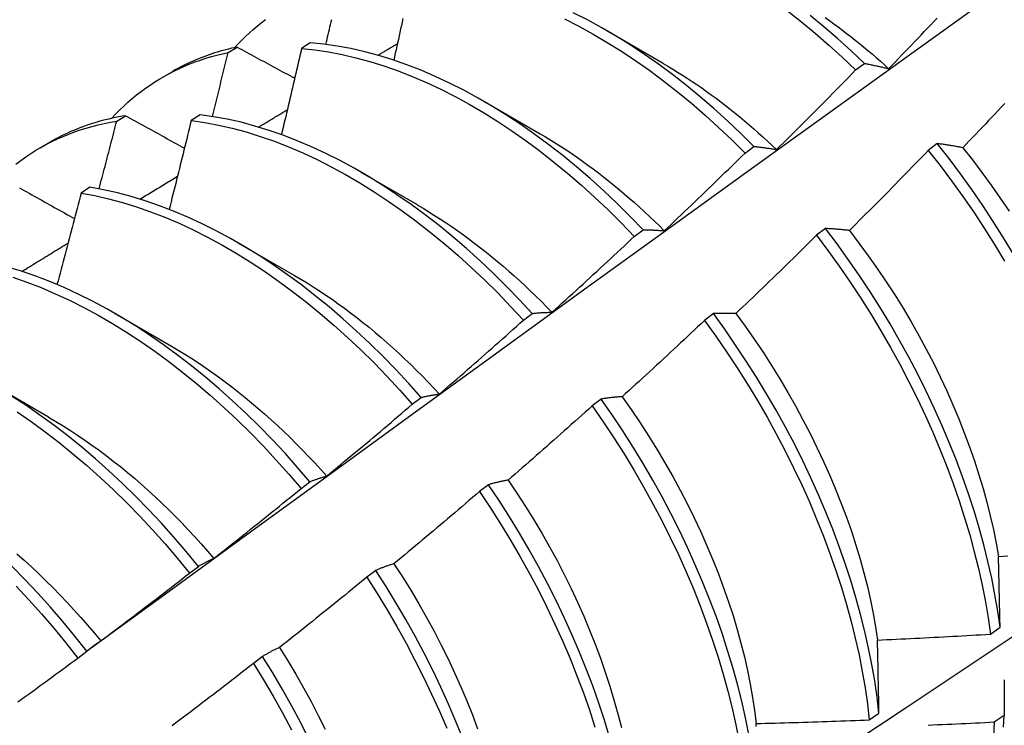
# Model space of a CAD drawing. Header units: inches. Extents: x 15 to 368, y 32 to 178.
# Tile 58 of 84: x 331.416 to 331.695, y 146.618 to 146.818. Entities that reach past the tile are written whole.
import ezdxf

# ---------------------------------------------------------------- set-up
doc = ezdxf.new("R2010")
doc.units = ezdxf.units.IN
doc.header["$MEASUREMENT"] = 0
doc.layers.add('Visible Edges(ANSI)', color=7, linetype='Continuous', lineweight=25)

msp = doc.modelspace()

# ---------------------------------------------------------------- linework, layer by layer
at = {"layer": 'Visible Edges(ANSI)'}
for p, q in [((331.58203, 146.81445), (331.59799, 146.80521)), ((331.49811, 146.81099), (331.49561, 146.80936)), ((331.47484, 146.80822), (331.47736, 146.80977)), ((331.6525, 146.80328), (331.65501, 146.80516)), ((331.45639, 146.80129), (331.45917, 146.8029)), ((331.54723, 146.79441), (331.56319, 146.78518)), ((331.46688, 146.7906), (331.46438, 146.78896)), ((331.44328, 146.78877), (331.4458, 146.79033)), ((331.42159, 146.78126), (331.42438, 146.78286)), ((331.67563, 146.78243), (331.6731, 146.7805)), ((331.6212, 146.77976), (331.62371, 146.78165)), ((331.51243, 146.77437), (331.52839, 146.76514)), ((331.43569, 146.77005), (331.43319, 146.7684)), ((331.58985, 146.75614), (331.59236, 146.75804)), ((331.64398, 146.75838), (331.64144, 146.75646)), ((331.47763, 146.75433), (331.49359, 146.7451)), ((331.44283, 146.73429), (331.4588, 146.72506)), ((331.55845, 146.73243), (331.56097, 146.73433)), ((331.61226, 146.73427), (331.60971, 146.73234)), ((331.40803, 146.71426), (331.424, 146.70502)), ((331.52699, 146.70863), (331.52951, 146.71054)), ((331.58046, 146.71009), (331.57791, 146.70815)), ((331.49548, 146.68475), (331.498, 146.68667)), ((331.54859, 146.68584), (331.54604, 146.6839)), ((331.46389, 146.66079), (331.46642, 146.66271)), ((331.51664, 146.66154), (331.51408, 146.6596)), ((331.69068, 146.64351), (331.69342, 146.64546)), ((331.43224, 146.63675), (331.43478, 146.63867)), ((331.48461, 146.63719), (331.48204, 146.63524)), ((331.65637, 146.61923), (331.65912, 146.62117)), ((331.69459, 146.62046), (331.69179, 146.61855))]:
    msp.add_line(p, q, dxfattribs=at)
at = {"layer": 'Visible Edges(ANSI)', "flags": 128}
for points in [[(331.43474, 146.63865), (331.45816, 146.65572), (331.48155, 146.67275), (331.50491, 146.68975), (331.52825, 146.70671), (331.55156, 146.72363), (331.57484, 146.74051), (331.59811, 146.75735), (331.62134, 146.77414), (331.64456, 146.79089), (331.66776, 146.80759), (331.69094, 146.82424), (331.7141, 146.84084), (331.73725, 146.85739), (331.76038, 146.8739), (331.7835, 146.89035), (331.8066, 146.90674), (331.82969, 146.92308), (331.85278, 146.93937), (331.87585, 146.9556)], [(331.62371, 146.78165), (331.61998, 146.78534), (331.61621, 146.78891), (331.61238, 146.79237), (331.60852, 146.7957), (331.60461, 146.7989), (331.60068, 146.80198), (331.59671, 146.80491), (331.59272, 146.80771), (331.58871, 146.81037), (331.58468, 146.81288), (331.58065, 146.81524), (331.57661, 146.81745), (331.57257, 146.8195)], [(331.63322, 146.82001), (331.63716, 146.81692), (331.64105, 146.81369), (331.64492, 146.81034), (331.64873, 146.80687), (331.6525, 146.80328)], [(331.65501, 146.80516), (331.65123, 146.80874), (331.64741, 146.8122), (331.64355, 146.81554), (331.63964, 146.81876)], [(331.47662, 146.80962), (331.47765, 146.81071), (331.47869, 146.81177), (331.47976, 146.8128), (331.48085, 146.81381), (331.48196, 146.81479), (331.48308, 146.81573), (331.48423, 146.81665), (331.4854, 146.81754)], [(331.50252, 146.81053), (331.50269, 146.81124), (331.50285, 146.81195), (331.50302, 146.81266), (331.50319, 146.81337), (331.50335, 146.81408), (331.50352, 146.81478), (331.50368, 146.81549), (331.50385, 146.8162), (331.50401, 146.81691), (331.50418, 146.81762)], [(331.52434, 146.81784), (331.52412, 146.81686), (331.52391, 146.81588), (331.52369, 146.8149), (331.52347, 146.81392), (331.52326, 146.81293), (331.52304, 146.81195), (331.52282, 146.81097), (331.5226, 146.80999), (331.52239, 146.80901), (331.52217, 146.80802), (331.52195, 146.80704), (331.52173, 146.80606)], [(331.57009, 146.81775), (331.57413, 146.81568), (331.57817, 146.81346), (331.5822, 146.81109), (331.58623, 146.80857), (331.59024, 146.8059), (331.59423, 146.8031), (331.59819, 146.80015), (331.60212, 146.79706), (331.60603, 146.79385), (331.60989, 146.79051), (331.61371, 146.78704), (331.61748, 146.78346), (331.6212, 146.77976)], [(331.64389, 146.81814), (331.64511, 146.81728), (331.64633, 146.81639), (331.64755, 146.8155), (331.64876, 146.81459), (331.64998, 146.81366), (331.65118, 146.81272), (331.65239, 146.81177), (331.65359, 146.8108), (331.65479, 146.80981), (331.65598, 146.80882), (331.65717, 146.80781), (331.65835, 146.80678), (331.65953, 146.80575), (331.6607, 146.8047), (331.66187, 146.80363)], [(331.66187, 146.80363), (331.66279, 146.80458), (331.66371, 146.80554), (331.66463, 146.80649), (331.66555, 146.80744), (331.66647, 146.8084), (331.66739, 146.80936), (331.6683, 146.81031), (331.66922, 146.81127), (331.67013, 146.81223), (331.67105, 146.81319), (331.67196, 146.81415), (331.67287, 146.81511), (331.67378, 146.81607), (331.67469, 146.81703), (331.6756, 146.818)], [(331.59236, 146.75804), (331.58869, 146.76183), (331.58496, 146.76551), (331.58118, 146.76908), (331.57736, 146.77253), (331.57349, 146.77585), (331.56958, 146.77905), (331.56564, 146.78212), (331.56168, 146.78505), (331.55768, 146.78784), (331.55367, 146.79048), (331.54965, 146.79298), (331.54561, 146.79534), (331.54157, 146.79754), (331.53753, 146.79958), (331.53349, 146.80146), (331.52946, 146.80319), (331.52545, 146.80475), (331.52145, 146.80615), (331.51748, 146.80738), (331.51353, 146.80844), (331.50962, 146.80934), (331.50574, 146.81006), (331.5019, 146.81061), (331.49811, 146.81099)], [(331.51725, 146.80745), (331.51748, 146.80758), (331.51771, 146.80772), (331.51794, 146.80786), (331.51817, 146.808), (331.5184, 146.80814), (331.51863, 146.80827), (331.51886, 146.80841), (331.51909, 146.80855), (331.51932, 146.80869), (331.51955, 146.80883), (331.51978, 146.80896), (331.52001, 146.8091), (331.52024, 146.80924), (331.52047, 146.80938), (331.5207, 146.80951), (331.52093, 146.80965), (331.52116, 146.80979), (331.52139, 146.80993), (331.52162, 146.81007), (331.52185, 146.8102), (331.52208, 146.81034), (331.52231, 146.81048), (331.52254, 146.81062), (331.52277, 146.81075)], [(331.44182, 146.78958), (331.44294, 146.79077), (331.44409, 146.79192), (331.44526, 146.79304), (331.44645, 146.79413), (331.44767, 146.79518), (331.44891, 146.7962), (331.45017, 146.79718), (331.45146, 146.79812), (331.45276, 146.79903), (331.45409, 146.7999), (331.45545, 146.80074), (331.45682, 146.80154), (331.45821, 146.8023), (331.45963, 146.80303), (331.46107, 146.80372), (331.46252, 146.80437), (331.464, 146.80499), (331.46549, 146.80556), (331.467, 146.8061), (331.46853, 146.8066), (331.47008, 146.80707), (331.47165, 146.80749), (331.47324, 146.80788), (331.47484, 146.80822)], [(331.47736, 146.80977), (331.47655, 146.8096), (331.47575, 146.80942), (331.47494, 146.80922), (331.47414, 146.80902), (331.47335, 146.8088), (331.47256, 146.80858), (331.47178, 146.80835), (331.471, 146.8081), (331.47022, 146.80785), (331.46945, 146.80759), (331.46868, 146.80732), (331.46792, 146.80703), (331.46716, 146.80674), (331.46641, 146.80644), (331.46566, 146.80613), (331.46492, 146.80581), (331.46419, 146.80548), (331.46345, 146.80514), (331.46273, 146.80479), (331.46201, 146.80443), (331.46129, 146.80406), (331.46058, 146.80368), (331.45987, 146.8033), (331.45917, 146.8029)], [(331.47038, 146.79011), (331.47057, 146.79087), (331.47076, 146.79162), (331.47095, 146.79238), (331.47113, 146.79313), (331.47132, 146.79389), (331.47151, 146.79464), (331.4717, 146.7954), (331.47188, 146.79615), (331.47207, 146.79691), (331.47226, 146.79766), (331.47244, 146.79842), (331.47263, 146.79917), (331.47281, 146.79993), (331.473, 146.80068), (331.47318, 146.80143), (331.47337, 146.80219), (331.47355, 146.80294), (331.47374, 146.8037), (331.47392, 146.80445), (331.47411, 146.80521), (331.47429, 146.80596), (331.47447, 146.80672), (331.47465, 146.80747), (331.47484, 146.80822)], [(331.47736, 146.80977), (331.47804, 146.80941), (331.47871, 146.80904), (331.47939, 146.80867), (331.48007, 146.80831), (331.48074, 146.80794), (331.48142, 146.80757), (331.4821, 146.80721), (331.48277, 146.80684), (331.48345, 146.80647), (331.48413, 146.8061), (331.48481, 146.80574), (331.48549, 146.80537), (331.48617, 146.805), (331.48685, 146.80463), (331.48753, 146.80426), (331.48821, 146.8039), (331.48889, 146.80353), (331.48958, 146.80316), (331.49026, 146.80279), (331.49094, 146.80242), (331.49162, 146.80206), (331.49231, 146.80169), (331.49299, 146.80132), (331.49368, 146.80095)], [(331.49561, 146.80936), (331.49538, 146.80835), (331.49515, 146.80733), (331.49492, 146.80632), (331.49468, 146.8053), (331.49445, 146.80429), (331.49421, 146.80327), (331.49398, 146.80226), (331.49374, 146.80124), (331.49351, 146.80022), (331.49327, 146.79921), (331.49304, 146.79819), (331.4928, 146.79718), (331.49256, 146.79616), (331.49232, 146.79514), (331.49208, 146.79413), (331.49185, 146.79311), (331.49161, 146.7921), (331.49137, 146.79108), (331.49113, 146.79006), (331.49089, 146.78905), (331.49065, 146.78803), (331.4904, 146.78701), (331.49016, 146.786), (331.48992, 146.78498)], [(331.49561, 146.80936), (331.49941, 146.80897), (331.50325, 146.80841), (331.50713, 146.80767), (331.51104, 146.80677), (331.51499, 146.80569), (331.51897, 146.80445), (331.52297, 146.80304), (331.52698, 146.80146), (331.53101, 146.79972), (331.53505, 146.79783), (331.53909, 146.79577), (331.54313, 146.79356), (331.54717, 146.7912), (331.55119, 146.78869), (331.5552, 146.78603), (331.55919, 146.78323), (331.56316, 146.78029), (331.56709, 146.77721), (331.571, 146.774), (331.57486, 146.77067), (331.57869, 146.76721), (331.58246, 146.76363), (331.58619, 146.75994), (331.58985, 146.75614)], [(331.598, 146.80516), (331.59937, 146.80435), (331.60075, 146.80353), (331.60212, 146.80269), (331.60349, 146.80183), (331.60486, 146.80095), (331.60623, 146.80005), (331.60759, 146.79913), (331.60895, 146.79819), (331.61031, 146.79723), (331.61166, 146.79626), (331.61302, 146.79526), (331.61436, 146.79425), (331.6157, 146.79322), (331.61704, 146.79217), (331.61838, 146.7911), (331.6197, 146.79002), (331.62103, 146.78891), (331.62235, 146.78779), (331.62366, 146.78665), (331.62497, 146.7855), (331.62627, 146.78433), (331.62756, 146.78314), (331.62885, 146.78194), (331.63013, 146.78073)], [(331.65501, 146.80516), (331.65528, 146.80511), (331.65556, 146.80505), (331.65584, 146.805), (331.65612, 146.80494), (331.6564, 146.80489), (331.65669, 146.80483), (331.65697, 146.80477), (331.65725, 146.80471), (331.65753, 146.80465), (331.65782, 146.80459), (331.6581, 146.80453), (331.65839, 146.80447), (331.65868, 146.8044), (331.65896, 146.80434), (331.65925, 146.80427), (331.65954, 146.80421), (331.65983, 146.80414), (331.66012, 146.80407), (331.66041, 146.804), (331.6607, 146.80393), (331.66099, 146.80385), (331.66128, 146.80378), (331.66158, 146.80371), (331.66187, 146.80363)], [(331.63013, 146.78073), (331.63107, 146.78166), (331.63201, 146.78259), (331.63295, 146.78352), (331.63389, 146.78445), (331.63483, 146.78539), (331.63577, 146.78632), (331.6367, 146.78725), (331.63764, 146.78819), (331.63857, 146.78913), (331.63951, 146.79007), (331.64044, 146.791), (331.64137, 146.79194), (331.64231, 146.79288), (331.64324, 146.79382), (331.64417, 146.79477), (331.6451, 146.79571), (331.64602, 146.79665), (331.64695, 146.7976), (331.64788, 146.79854), (331.64881, 146.79949), (331.64973, 146.80044), (331.65066, 146.80138), (331.65158, 146.80233), (331.6525, 146.80328)], [(331.69473, 146.79378), (331.69382, 146.79281), (331.69291, 146.79184), (331.692, 146.79088), (331.69109, 146.78991), (331.69018, 146.78895), (331.68926, 146.78798), (331.68835, 146.78702), (331.68743, 146.78606), (331.68652, 146.7851), (331.6856, 146.78414), (331.68468, 146.78318), (331.68376, 146.78222), (331.68284, 146.78126)], [(331.56097, 146.73433), (331.55735, 146.73823), (331.55367, 146.74201), (331.54994, 146.74569), (331.54616, 146.74925), (331.54233, 146.75269), (331.53846, 146.75601), (331.53455, 146.7592), (331.53061, 146.76225), (331.52664, 146.76518), (331.52265, 146.76796), (331.51864, 146.7706), (331.51461, 146.77309), (331.51057, 146.77543), (331.50653, 146.77762), (331.50249, 146.77966), (331.49845, 146.78153), (331.49443, 146.78325), (331.49041, 146.7848), (331.48642, 146.78619), (331.48244, 146.78741), (331.4785, 146.78846), (331.47459, 146.78935), (331.47071, 146.79006), (331.46688, 146.7906)], [(331.48346, 146.78711), (331.4838, 146.78732), (331.48414, 146.78752), (331.48448, 146.78773), (331.48481, 146.78793), (331.48515, 146.78814), (331.48549, 146.78834), (331.48583, 146.78855), (331.48617, 146.78875), (331.48651, 146.78895), (331.48685, 146.78916), (331.48718, 146.78936), (331.48752, 146.78957), (331.48786, 146.78977), (331.4882, 146.78998), (331.48854, 146.79018), (331.48888, 146.79039), (331.48922, 146.79059), (331.48956, 146.79079), (331.48989, 146.791), (331.49023, 146.7912), (331.49057, 146.79141), (331.49091, 146.79161), (331.49125, 146.79182), (331.49159, 146.79202)], [(331.41474, 146.77665), (331.41612, 146.77769), (331.41752, 146.77869), (331.41896, 146.77965), (331.42042, 146.78056), (331.4219, 146.78143), (331.42341, 146.78226), (331.42495, 146.78305), (331.4265, 146.78379), (331.42808, 146.78449), (331.42969, 146.78514), (331.43131, 146.78575), (331.43296, 146.78632), (331.43463, 146.78684), (331.43632, 146.78731), (331.43803, 146.78774), (331.43976, 146.78813), (331.44151, 146.78847), (331.44328, 146.78877)], [(331.4458, 146.79033), (331.44484, 146.79017), (331.44388, 146.79), (331.44293, 146.78981), (331.44198, 146.78961), (331.44104, 146.7894), (331.44011, 146.78917), (331.43918, 146.78893), (331.43826, 146.78868), (331.43734, 146.78842), (331.43643, 146.78814), (331.43552, 146.78785), (331.43463, 146.78754), (331.43373, 146.78722), (331.43285, 146.78689), (331.43197, 146.78655), (331.4311, 146.78619), (331.43023, 146.78582), (331.42938, 146.78543), (331.42853, 146.78504), (331.42768, 146.78463), (331.42684, 146.7842), (331.42601, 146.78377), (331.42519, 146.78332), (331.42438, 146.78286)], [(331.43828, 146.7696), (331.4385, 146.7704), (331.43871, 146.7712), (331.43892, 146.772), (331.43913, 146.7728), (331.43934, 146.7736), (331.43955, 146.77439), (331.43976, 146.77519), (331.43997, 146.77599), (331.44018, 146.77679), (331.44039, 146.77759), (331.4406, 146.77839), (331.4408, 146.77919), (331.44101, 146.77998), (331.44122, 146.78078), (331.44143, 146.78158), (331.44164, 146.78238), (331.44184, 146.78318), (331.44205, 146.78398), (331.44225, 146.78477), (331.44246, 146.78557), (331.44267, 146.78637), (331.44287, 146.78717), (331.44308, 146.78797), (331.44328, 146.78877)], [(331.4458, 146.79033), (331.44649, 146.78995), (331.44718, 146.78956), (331.44787, 146.78918), (331.44856, 146.7888), (331.44925, 146.78842), (331.44994, 146.78804), (331.45064, 146.78766), (331.45133, 146.78727), (331.45202, 146.78689), (331.45272, 146.78651), (331.45341, 146.78613), (331.4541, 146.78575), (331.4548, 146.78536), (331.45549, 146.78498), (331.45619, 146.7846), (331.45689, 146.78422), (331.45758, 146.78383), (331.45828, 146.78345), (331.45898, 146.78307), (331.45967, 146.78268), (331.46037, 146.7823), (331.46107, 146.78192), (331.46177, 146.78153), (331.46247, 146.78115)], [(331.46438, 146.78896), (331.46413, 146.78791), (331.46387, 146.78686), (331.46362, 146.78582), (331.46336, 146.78477), (331.4631, 146.78372), (331.46285, 146.78267), (331.46259, 146.78163), (331.46233, 146.78058), (331.46207, 146.77953), (331.46181, 146.77848), (331.46155, 146.77743), (331.46129, 146.77639), (331.46103, 146.77534), (331.46077, 146.77429), (331.46051, 146.77324), (331.46025, 146.77219), (331.45998, 146.77115), (331.45972, 146.7701), (331.45946, 146.76905), (331.45919, 146.768), (331.45893, 146.76695), (331.45867, 146.7659), (331.4584, 146.76485), (331.45813, 146.7638)], [(331.46438, 146.78896), (331.46822, 146.78841), (331.4721, 146.78768), (331.47601, 146.78679), (331.47996, 146.78572), (331.48393, 146.78449), (331.48793, 146.78309), (331.49194, 146.78152), (331.49597, 146.77979), (331.50001, 146.77791), (331.50405, 146.77586), (331.50809, 146.77366), (331.51213, 146.7713), (331.51615, 146.7688), (331.52016, 146.76615), (331.52416, 146.76336), (331.52812, 146.76043), (331.53206, 146.75736), (331.53597, 146.75416), (331.53984, 146.75083), (331.54366, 146.74738), (331.54744, 146.74381), (331.55117, 146.74013), (331.55484, 146.73633), (331.55845, 146.73243)], [(331.56319, 146.78521), (331.5647, 146.78432), (331.56621, 146.78341), (331.56772, 146.78248), (331.56922, 146.78152), (331.57073, 146.78053), (331.57222, 146.77952), (331.57372, 146.77849), (331.57521, 146.77744), (331.5767, 146.77636), (331.57819, 146.77527), (331.57967, 146.77415), (331.58114, 146.77301), (331.58261, 146.77184), (331.58408, 146.77066), (331.58554, 146.76945), (331.58699, 146.76823), (331.58844, 146.76698), (331.58988, 146.76572), (331.59131, 146.76444), (331.59273, 146.76313), (331.59415, 146.76181), (331.59556, 146.76047), (331.59696, 146.75911), (331.59835, 146.75773)], [(331.68284, 146.78126), (331.68253, 146.78132), (331.68223, 146.78138), (331.68192, 146.78144), (331.68161, 146.78149), (331.68131, 146.78155), (331.681, 146.7816), (331.6807, 146.78166), (331.68039, 146.78171), (331.68009, 146.78176), (331.67979, 146.78181), (331.67948, 146.78186), (331.67918, 146.78191), (331.67888, 146.78196), (331.67858, 146.78201), (331.67829, 146.78205), (331.67799, 146.7821), (331.67769, 146.78214), (331.67739, 146.78218), (331.6771, 146.78223), (331.6768, 146.78227), (331.67651, 146.78231), (331.67621, 146.78235), (331.67592, 146.78239), (331.67563, 146.78243)], [(331.69724, 146.75112), (331.69442, 146.75578), (331.69151, 146.76038), (331.68851, 146.76493), (331.68542, 146.76941), (331.68224, 146.77383), (331.67897, 146.77817), (331.67563, 146.78243)], [(331.59835, 146.75773), (331.59931, 146.75864), (331.60027, 146.75955), (331.60123, 146.76046), (331.60219, 146.76137), (331.60315, 146.76228), (331.60411, 146.76319), (331.60506, 146.76411), (331.60602, 146.76502), (331.60697, 146.76594), (331.60793, 146.76685), (331.60888, 146.76777), (331.60983, 146.76868), (331.61078, 146.7696), (331.61174, 146.77052), (331.61269, 146.77144), (331.61364, 146.77236), (331.61458, 146.77328), (331.61553, 146.77421), (331.61648, 146.77513), (331.61743, 146.77605), (331.61837, 146.77698), (331.61932, 146.77791), (331.62026, 146.77883), (331.6212, 146.77976)], [(331.62371, 146.78165), (331.62397, 146.78162), (331.62423, 146.78159), (331.62449, 146.78156), (331.62475, 146.78153), (331.62502, 146.7815), (331.62528, 146.78147), (331.62554, 146.78144), (331.62581, 146.7814), (331.62607, 146.78137), (331.62634, 146.78133), (331.62661, 146.7813), (331.62687, 146.78126), (331.62714, 146.78122), (331.62741, 146.78118), (331.62768, 146.78114), (331.62795, 146.7811), (331.62822, 146.78105), (331.62849, 146.78101), (331.62876, 146.78097), (331.62903, 146.78092), (331.62931, 146.78087), (331.62958, 146.78083), (331.62986, 146.78078), (331.63013, 146.78073)], [(331.6731, 146.7805), (331.67218, 146.77955), (331.67125, 146.7786), (331.67033, 146.77764), (331.66941, 146.77669), (331.66848, 146.77574), (331.66756, 146.77479), (331.66663, 146.77384), (331.6657, 146.77289), (331.66477, 146.77194), (331.66384, 146.77099), (331.66291, 146.77004), (331.66198, 146.7691), (331.66105, 146.76815), (331.66012, 146.76721), (331.65919, 146.76627), (331.65825, 146.76532), (331.65732, 146.76438), (331.65638, 146.76344), (331.65545, 146.7625), (331.65451, 146.76156), (331.65357, 146.76062), (331.65264, 146.75969), (331.6517, 146.75875), (331.65076, 146.75781)], [(331.6731, 146.7805), (331.67644, 146.77624), (331.67969, 146.77189), (331.68287, 146.76748), (331.68595, 146.76299), (331.68895, 146.75844), (331.69185, 146.75383), (331.69466, 146.74917)], [(331.68284, 146.78126), (331.68561, 146.77779), (331.6883, 146.77425), (331.69094, 146.77065), (331.6935, 146.76699), (331.696, 146.76329)], [(331.44986, 146.76671), (331.4503, 146.76698), (331.45074, 146.76725), (331.45119, 146.76752), (331.45163, 146.76779), (331.45207, 146.76806), (331.45252, 146.76833), (331.45296, 146.7686), (331.4534, 146.76887), (331.45385, 146.76914), (331.45429, 146.76941), (331.45473, 146.76968), (331.45518, 146.76995), (331.45562, 146.77022), (331.45606, 146.77049), (331.45651, 146.77076), (331.45695, 146.77103), (331.45739, 146.7713), (331.45784, 146.77157), (331.45828, 146.77184), (331.45872, 146.77211), (331.45917, 146.77238), (331.45961, 146.77265), (331.46005, 146.77292), (331.4605, 146.77319)], [(331.41571, 146.76994), (331.41641, 146.76954), (331.41712, 146.76914), (331.41782, 146.76875), (331.41853, 146.76835), (331.41924, 146.76796), (331.41994, 146.76756), (331.42065, 146.76716), (331.42136, 146.76677), (331.42207, 146.76637), (331.42278, 146.76597), (331.42348, 146.76558), (331.42419, 146.76518), (331.4249, 146.76478), (331.42562, 146.76438), (331.42633, 146.76399), (331.42704, 146.76359), (331.42775, 146.76319), (331.42846, 146.76279), (331.42918, 146.76239), (331.42989, 146.762), (331.43061, 146.7616), (331.43132, 146.7612)], [(331.43319, 146.7684), (331.43291, 146.76733), (331.43263, 146.76625), (331.43236, 146.76517), (331.43208, 146.76409), (331.43179, 146.76302), (331.43151, 146.76194), (331.43123, 146.76086), (331.43095, 146.75978), (331.43067, 146.75871), (331.43039, 146.75763), (331.4301, 146.75655), (331.42982, 146.75547), (331.42953, 146.75439), (331.42925, 146.75332), (331.42896, 146.75224), (331.42868, 146.75116), (331.42839, 146.75008), (331.4281, 146.749), (331.42782, 146.74792), (331.42753, 146.74685), (331.42724, 146.74577), (331.42695, 146.74469), (331.42666, 146.74361), (331.42637, 146.74253)], [(331.43319, 146.7684), (331.43707, 146.76769), (331.44098, 146.7668), (331.44492, 146.76575), (331.4489, 146.76453), (331.45289, 146.76313), (331.45691, 146.76158), (331.46093, 146.75986), (331.46497, 146.75798), (331.46901, 146.75595), (331.47305, 146.75375), (331.47709, 146.75141), (331.48112, 146.74891), (331.48513, 146.74627), (331.48912, 146.74349), (331.49309, 146.74056), (331.49703, 146.7375), (331.50094, 146.73431), (331.50481, 146.73099), (331.50864, 146.72755), (331.51242, 146.72399), (331.51615, 146.72031), (331.51983, 146.71652), (331.52344, 146.71263), (331.52699, 146.70863)], [(331.52951, 146.71054), (331.52596, 146.71453), (331.52233, 146.71841), (331.51865, 146.72219), (331.51492, 146.72586), (331.51113, 146.72942), (331.5073, 146.73285), (331.50343, 146.73616), (331.49952, 146.73934), (331.49558, 146.74239), (331.49161, 146.74531), (331.48761, 146.74808), (331.4836, 146.75071), (331.47957, 146.75319), (331.47553, 146.75553), (331.47149, 146.75771), (331.46745, 146.75973), (331.46342, 146.7616), (331.45939, 146.76331), (331.45538, 146.76485), (331.45138, 146.76623), (331.44741, 146.76744), (331.44347, 146.76848), (331.43956, 146.76935), (331.43569, 146.77005)], [(331.5555, 146.54958), (331.57779, 146.56412), (331.60005, 146.57869), (331.62227, 146.59329), (331.64445, 146.60793), (331.66658, 146.62259), (331.68868, 146.63728), (331.71074, 146.65201), (331.73276, 146.66675), (331.75473, 146.68153), (331.77667, 146.69633), (331.79857, 146.71115), (331.82042, 146.726), (331.84224, 146.74087), (331.86402, 146.75576), (331.88575, 146.77067)], [(331.52838, 146.76508), (331.53003, 146.76411), (331.53168, 146.76311), (331.53332, 146.76209), (331.53496, 146.76103), (331.5366, 146.75995), (331.53823, 146.75884), (331.53986, 146.75771), (331.54149, 146.75655), (331.54311, 146.75536), (331.54472, 146.75415), (331.54633, 146.75291), (331.54794, 146.75165), (331.54953, 146.75036), (331.55112, 146.74905), (331.5527, 146.74771), (331.55428, 146.74635), (331.55584, 146.74497), (331.5574, 146.74356), (331.55895, 146.74214), (331.56048, 146.74068), (331.56201, 146.73921), (331.56353, 146.73771), (331.56503, 146.7362), (331.56653, 146.73466)], [(331.59236, 146.75804), (331.59261, 146.75804), (331.59285, 146.75803), (331.59309, 146.75803), (331.59334, 146.75803), (331.59358, 146.75802), (331.59383, 146.75802), (331.59407, 146.75801), (331.59432, 146.758), (331.59457, 146.75799), (331.59481, 146.75798), (331.59506, 146.75797), (331.59531, 146.75796), (331.59556, 146.75795), (331.59581, 146.75793), (331.59606, 146.75792), (331.59632, 146.7579), (331.59657, 146.75788), (331.59682, 146.75786), (331.59707, 146.75785), (331.59733, 146.75782), (331.59758, 146.7578), (331.59784, 146.75778), (331.59809, 146.75776), (331.59835, 146.75773)], [(331.65076, 146.75781), (331.65047, 146.75785), (331.65018, 146.75788), (331.64989, 146.75791), (331.6496, 146.75795), (331.64931, 146.75798), (331.64902, 146.75801), (331.64874, 146.75804), (331.64845, 146.75806), (331.64817, 146.75809), (331.64788, 146.75812), (331.6476, 146.75814), (331.64732, 146.75817), (331.64703, 146.75819), (331.64675, 146.75821), (331.64647, 146.75823), (331.64619, 146.75825), (331.64591, 146.75827), (331.64563, 146.75829), (331.64536, 146.75831), (331.64508, 146.75832), (331.6448, 146.75834), (331.64453, 146.75836), (331.64425, 146.75837), (331.64398, 146.75838)], [(331.69342, 146.64546), (331.69277, 146.65003), (331.69198, 146.65466), (331.69105, 146.65933), (331.69, 146.66405), (331.68881, 146.66881), (331.6875, 146.6736), (331.68606, 146.67842), (331.68449, 146.68325), (331.68279, 146.6881), (331.68097, 146.69296), (331.67904, 146.69782), (331.67698, 146.70267), (331.6748, 146.70752), (331.67252, 146.71234), (331.67012, 146.71715), (331.66761, 146.72192), (331.66499, 146.72666), (331.66227, 146.73136), (331.65945, 146.73602), (331.65654, 146.74062), (331.65353, 146.74516), (331.65043, 146.74964), (331.64725, 146.75405), (331.64398, 146.75838)], [(331.65076, 146.75781), (331.65346, 146.75427), (331.6561, 146.75068), (331.65867, 146.74703), (331.66117, 146.74333), (331.6636, 146.73958), (331.66595, 146.73579), (331.66822, 146.73197), (331.67041, 146.72811), (331.67252, 146.72422), (331.67454, 146.72031), (331.67647, 146.71638), (331.67832, 146.71243), (331.68007, 146.70847), (331.68173, 146.7045), (331.6833, 146.70054), (331.68477, 146.69657), (331.68614, 146.69262), (331.68742, 146.68867), (331.6886, 146.68475), (331.68968, 146.68084), (331.69066, 146.67697), (331.69153, 146.67312), (331.6923, 146.66931), (331.69297, 146.66554)], [(331.41643, 146.74624), (331.41697, 146.74657), (331.41752, 146.74691), (331.41806, 146.74724), (331.41861, 146.74758), (331.41915, 146.74791), (331.41969, 146.74825), (331.42024, 146.74858), (331.42078, 146.74892), (331.42133, 146.74925), (331.42187, 146.74958), (331.42242, 146.74992), (331.42296, 146.75025), (331.42351, 146.75059), (331.42405, 146.75092), (331.4246, 146.75126), (331.42514, 146.75159), (331.42569, 146.75193), (331.42623, 146.75226), (331.42678, 146.75259), (331.42732, 146.75293), (331.42786, 146.75326), (331.42841, 146.7536), (331.42895, 146.75393), (331.4295, 146.75426)], [(331.56653, 146.73466), (331.56751, 146.73554), (331.56849, 146.73643), (331.56947, 146.73732), (331.57045, 146.7382), (331.57142, 146.73909), (331.5724, 146.73998), (331.57338, 146.74087), (331.57435, 146.74176), (331.57533, 146.74265), (331.5763, 146.74355), (331.57727, 146.74444), (331.57825, 146.74534), (331.57922, 146.74623), (331.58019, 146.74713), (331.58116, 146.74803), (331.58213, 146.74892), (331.5831, 146.74982), (331.58406, 146.75072), (331.58503, 146.75163), (331.586, 146.75253), (331.58696, 146.75343), (331.58793, 146.75433), (331.58889, 146.75524), (331.58985, 146.75614)], [(331.64144, 146.75646), (331.6405, 146.75552), (331.63956, 146.75459), (331.63861, 146.75366), (331.63767, 146.75273), (331.63672, 146.7518), (331.63577, 146.75087), (331.63483, 146.74994), (331.63388, 146.74902), (331.63293, 146.74809), (331.63198, 146.74717), (331.63103, 146.74624), (331.63008, 146.74532), (331.62913, 146.74439), (331.62818, 146.74347), (331.62722, 146.74255), (331.62627, 146.74163), (331.62531, 146.74071), (331.62436, 146.73979), (331.6234, 146.73888), (331.62244, 146.73796), (331.62149, 146.73705), (331.62053, 146.73613), (331.61957, 146.73522), (331.61861, 146.7343)], [(331.64144, 146.75646), (331.6447, 146.75212), (331.64788, 146.7477), (331.65098, 146.74322), (331.65398, 146.73867), (331.65689, 146.73406), (331.6597, 146.72941), (331.66241, 146.7247), (331.66501, 146.71996), (331.66752, 146.71518), (331.66991, 146.71038), (331.67219, 146.70555), (331.67435, 146.7007), (331.6764, 146.69585), (331.67833, 146.69099), (331.68014, 146.68613), (331.68182, 146.68129), (331.68338, 146.67645), (331.68482, 146.67164), (331.68612, 146.66685), (331.6873, 146.66209), (331.68834, 146.65738), (331.68926, 146.6527), (331.69004, 146.64808), (331.69068, 146.64351)], [(331.498, 146.68667), (331.4945, 146.69074), (331.49094, 146.69472), (331.48732, 146.6986), (331.48364, 146.70237), (331.4799, 146.70604), (331.47611, 146.70958), (331.47228, 146.71301), (331.4684, 146.71631), (331.46449, 146.71949), (331.46054, 146.72253), (331.45657, 146.72543), (331.45257, 146.7282), (331.44856, 146.73082), (331.44453, 146.7333), (331.4405, 146.73562), (331.43645, 146.73779), (331.43241, 146.73981), (331.42838, 146.74167), (331.42435, 146.74336), (331.42034, 146.7449), (331.41635, 146.74626), (331.41238, 146.74746)], [(331.41386, 146.74456), (331.41786, 146.74318), (331.42187, 146.74164), (331.4259, 146.73993), (331.42993, 146.73806), (331.43397, 146.73603), (331.43802, 146.73385), (331.44205, 146.73151), (331.44608, 146.72903), (331.45009, 146.72639), (331.45409, 146.72362), (331.45806, 146.7207), (331.462, 146.71765), (331.46591, 146.71447), (331.46978, 146.71115), (331.47361, 146.70772), (331.4774, 146.70416), (331.48113, 146.70049), (331.48481, 146.69671), (331.48843, 146.69282), (331.49199, 146.68884), (331.49548, 146.68475)], [(331.4936, 146.7451), (331.49539, 146.74405), (331.49717, 146.74297), (331.49895, 146.74186), (331.50072, 146.74072), (331.50249, 146.73954), (331.50426, 146.73833), (331.50602, 146.73708), (331.50777, 146.73581), (331.50952, 146.7345), (331.51126, 146.73317), (331.513, 146.7318), (331.51473, 146.7304), (331.51645, 146.72897), (331.51815, 146.72752), (331.51986, 146.72603), (331.52155, 146.72452), (331.52323, 146.72298), (331.5249, 146.72142), (331.52655, 146.71983), (331.5282, 146.71821), (331.52984, 146.71657), (331.53146, 146.7149), (331.53307, 146.71321), (331.53466, 146.7115)], [(331.56097, 146.73433), (331.56119, 146.73436), (331.56142, 146.73438), (331.56164, 146.73441), (331.56187, 146.73443), (331.5621, 146.73445), (331.56232, 146.73447), (331.56255, 146.73449), (331.56278, 146.73451), (331.56301, 146.73453), (331.56324, 146.73454), (331.56347, 146.73456), (331.5637, 146.73457), (331.56394, 146.73458), (331.56417, 146.7346), (331.5644, 146.73461), (331.56464, 146.73462), (331.56487, 146.73463), (331.56511, 146.73463), (331.56534, 146.73464), (331.56558, 146.73465), (331.56581, 146.73465), (331.56605, 146.73465), (331.56629, 146.73466), (331.56653, 146.73466)], [(331.53466, 146.7115), (331.53566, 146.71236), (331.53666, 146.71323), (331.53766, 146.71409), (331.53866, 146.71495), (331.53965, 146.71582), (331.54065, 146.71669), (331.54165, 146.71755), (331.54264, 146.71842), (331.54363, 146.71929), (331.54463, 146.72016), (331.54562, 146.72103), (331.54661, 146.7219), (331.5476, 146.72278), (331.54859, 146.72365), (331.54958, 146.72452), (331.55057, 146.7254), (331.55156, 146.72627), (331.55255, 146.72715), (331.55353, 146.72803), (331.55452, 146.72891), (331.5555, 146.72979), (331.55649, 146.73067), (331.55747, 146.73155), (331.55845, 146.73243)], [(331.60971, 146.73234), (331.60875, 146.73143), (331.60779, 146.73052), (331.60682, 146.72961), (331.60586, 146.7287), (331.60489, 146.72779), (331.60393, 146.72689), (331.60296, 146.72598), (331.60199, 146.72508), (331.60102, 146.72418), (331.60005, 146.72327), (331.59908, 146.72237), (331.59811, 146.72147), (331.59714, 146.72057), (331.59617, 146.71967), (331.59519, 146.71878), (331.59422, 146.71788), (331.59324, 146.71698), (331.59227, 146.71609), (331.59129, 146.71519), (331.59031, 146.7143), (331.58934, 146.71341), (331.58836, 146.71252), (331.58738, 146.71163), (331.5864, 146.71074)], [(331.60971, 146.73234), (331.6129, 146.72793), (331.616, 146.72345), (331.619, 146.7189), (331.62192, 146.7143), (331.62473, 146.70965), (331.62745, 146.70494), (331.63006, 146.7002), (331.63257, 146.69543), (331.63497, 146.69062), (331.63726, 146.6858), (331.63943, 146.68095), (331.64148, 146.6761), (331.64342, 146.67124), (331.64524, 146.66638), (331.64693, 146.66153), (331.6485, 146.6567), (331.64994, 146.65188), (331.65125, 146.64709), (331.65243, 146.64234), (331.65349, 146.63762), (331.65441, 146.63294), (331.6552, 146.62831), (331.65585, 146.62374), (331.65637, 146.61923)], [(331.61861, 146.7343), (331.61834, 146.73431), (331.61806, 146.73432), (331.61779, 146.73433), (331.61752, 146.73434), (331.61725, 146.73434), (331.61698, 146.73435), (331.61671, 146.73435), (331.61645, 146.73435), (331.61618, 146.73435), (331.61591, 146.73436), (331.61565, 146.73436), (331.61538, 146.73435), (331.61512, 146.73435), (331.61485, 146.73435), (331.61459, 146.73435), (331.61433, 146.73434), (331.61407, 146.73434), (331.61381, 146.73433), (331.61355, 146.73432), (331.61329, 146.73431), (331.61303, 146.7343), (331.61277, 146.73429), (331.61251, 146.73428), (331.61226, 146.73427)], [(331.65912, 146.62117), (331.65859, 146.62569), (331.65793, 146.63026), (331.65713, 146.63489), (331.6562, 146.63957), (331.65513, 146.6443), (331.65394, 146.64906), (331.65262, 146.65385), (331.65117, 146.65866), (331.64959, 146.6635), (331.64789, 146.66835), (331.64606, 146.67321), (331.64412, 146.67807), (331.64205, 146.68292), (331.63987, 146.68776), (331.63758, 146.69259), (331.63517, 146.69739), (331.63266, 146.70216), (331.63003, 146.7069), (331.62731, 146.7116), (331.62449, 146.71625), (331.62156, 146.72085), (331.61855, 146.72539), (331.61545, 146.72986), (331.61226, 146.73427)], [(331.61861, 146.7343), (331.62124, 146.73071), (331.62381, 146.72706), (331.6263, 146.72336), (331.62872, 146.71961), (331.63107, 146.71582), (331.63333, 146.71199), (331.63552, 146.70813), (331.63762, 146.70424), (331.63965, 146.70033), (331.64158, 146.69639), (331.64343, 146.69244), (331.64519, 146.68848), (331.64686, 146.68452), (331.64844, 146.68055), (331.64992, 146.67659), (331.65131, 146.67263), (331.6526, 146.66869), (331.65378, 146.66477), (331.65487, 146.66087), (331.65585, 146.65699), (331.65672, 146.65315), (331.65749, 146.64934), (331.65816, 146.64557), (331.65872, 146.64184)], [(331.45879, 146.72507), (331.46071, 146.72394), (331.46262, 146.72277), (331.46454, 146.72155), (331.46645, 146.7203), (331.46835, 146.71902), (331.47025, 146.71769), (331.47214, 146.71634), (331.47403, 146.71494), (331.47591, 146.71351), (331.47778, 146.71205), (331.47964, 146.71055), (331.48149, 146.70902), (331.48334, 146.70745), (331.48517, 146.70586), (331.48699, 146.70423), (331.4888, 146.70257), (331.49059, 146.70088), (331.49237, 146.69917), (331.49414, 146.69742), (331.4959, 146.69564), (331.49763, 146.69384), (331.49935, 146.69201), (331.50106, 146.69015), (331.50275, 146.68827)], [(331.46642, 146.66271), (331.46299, 146.66687), (331.4595, 146.67094), (331.45593, 146.67492), (331.4523, 146.67879), (331.44862, 146.68256), (331.44488, 146.68621), (331.44108, 146.68975), (331.43725, 146.69317), (331.43337, 146.69647), (331.42946, 146.69963), (331.42551, 146.70267), (331.42154, 146.70556), (331.41754, 146.70832), (331.41352, 146.71093)], [(331.52951, 146.71054), (331.52972, 146.71059), (331.52993, 146.71064), (331.53014, 146.71069), (331.53035, 146.71074), (331.53056, 146.71079), (331.53077, 146.71084), (331.53098, 146.71088), (331.53119, 146.71093), (331.5314, 146.71097), (331.53162, 146.71102), (331.53183, 146.71106), (331.53204, 146.7111), (331.53226, 146.71114), (331.53247, 146.71118), (331.53269, 146.71121), (331.53291, 146.71125), (331.53312, 146.71128), (331.53334, 146.71132), (331.53356, 146.71135), (331.53378, 146.71138), (331.534, 146.71142), (331.53422, 146.71145), (331.53444, 146.71147), (331.53466, 146.7115)], [(331.5864, 146.71074), (331.58614, 146.71072), (331.58589, 146.7107), (331.58564, 146.71069), (331.58538, 146.71067), (331.58513, 146.71065), (331.58488, 146.71063), (331.58463, 146.71061), (331.58438, 146.71058), (331.58413, 146.71056), (331.58388, 146.71053), (331.58363, 146.71051), (331.58338, 146.71048), (331.58313, 146.71045), (331.58289, 146.71043), (331.58264, 146.7104), (331.5824, 146.71037), (331.58215, 146.71033), (331.58191, 146.7103), (331.58167, 146.71027), (331.58142, 146.71023), (331.58118, 146.7102), (331.58094, 146.71016), (331.5807, 146.71013), (331.58046, 146.71009)], [(331.62228, 146.61513), (331.62134, 146.61981), (331.62027, 146.62454), (331.61907, 146.6293), (331.61774, 146.63409), (331.61628, 146.63891), (331.61469, 146.64375), (331.61299, 146.6486), (331.61115, 146.65346), (331.6092, 146.65832), (331.60713, 146.66317), (331.60494, 146.66801), (331.60264, 146.67284), (331.60023, 146.67764), (331.5977, 146.68241), (331.59508, 146.68714), (331.59235, 146.69184), (331.58952, 146.69649), (331.58659, 146.70108), (331.58357, 146.70562), (331.58046, 146.71009)], [(331.5864, 146.71074), (331.58897, 146.70709), (331.59147, 146.70339), (331.5939, 146.69964), (331.59626, 146.69585), (331.59853, 146.69202), (331.60073, 146.68816), (331.60284, 146.68428), (331.60487, 146.68036), (331.60682, 146.67643), (331.60867, 146.67249), (331.61043, 146.66853), (331.6121, 146.66457), (331.61367, 146.66061), (331.61515, 146.65664), (331.61653, 146.65269), (331.6178, 146.64875), (331.61898, 146.64482), (331.62006, 146.64092), (331.62103, 146.63704), (331.62191, 146.63319), (331.62268, 146.62938), (331.62335, 146.62561), (331.62391, 146.62188), (331.62437, 146.61819)], [(331.50275, 146.68827), (331.50377, 146.68911), (331.50478, 146.68995), (331.5058, 146.69079), (331.50682, 146.69163), (331.50783, 146.69247), (331.50885, 146.69331), (331.50986, 146.69416), (331.51088, 146.695), (331.51189, 146.69584), (331.5129, 146.69669), (331.51391, 146.69754), (331.51492, 146.69839), (331.51593, 146.69924), (331.51694, 146.70008), (331.51795, 146.70094), (331.51896, 146.70179), (331.51997, 146.70264), (331.52097, 146.70349), (331.52198, 146.70435), (331.52298, 146.7052), (331.52399, 146.70606), (331.52499, 146.70692), (331.52599, 146.70778), (331.52699, 146.70863)], [(331.57791, 146.70815), (331.57693, 146.70726), (331.57595, 146.70638), (331.57496, 146.70549), (331.57398, 146.70461), (331.57299, 146.70373), (331.57201, 146.70284), (331.57102, 146.70196), (331.57003, 146.70108), (331.56904, 146.7002), (331.56805, 146.69932), (331.56706, 146.69845), (331.56607, 146.69757), (331.56508, 146.69669), (331.56409, 146.69582), (331.56309, 146.69494), (331.5621, 146.69407), (331.56111, 146.6932), (331.56011, 146.69233), (331.55911, 146.69146), (331.55812, 146.69059), (331.55712, 146.68972), (331.55612, 146.68885), (331.55512, 146.68798), (331.55412, 146.68712)], [(331.57791, 146.70815), (331.58102, 146.70367), (331.58403, 146.69913), (331.58695, 146.69453), (331.58977, 146.68988), (331.59249, 146.68519), (331.59511, 146.68045), (331.59763, 146.67567), (331.60003, 146.67087), (331.60233, 146.66604), (331.6045, 146.6612), (331.60657, 146.65635), (331.60851, 146.65149), (331.61033, 146.64663), (331.61203, 146.64178), (331.61361, 146.63695), (331.61506, 146.63213), (331.61638, 146.62734), (331.61757, 146.62258), (331.61863, 146.61786), (331.61956, 146.61318)], [(331.41506, 146.70651), (331.41905, 146.70375), (331.42302, 146.70084), (331.42697, 146.6978), (331.43088, 146.69462), (331.43475, 146.69132), (331.43859, 146.68789), (331.44238, 146.68434), (331.44611, 146.68067), (331.44979, 146.6769), (331.45342, 146.67302), (331.45698, 146.66904), (331.46047, 146.66496), (331.46389, 146.66079)], [(331.424, 146.70497), (331.42605, 146.70375), (331.42811, 146.7025), (331.43016, 146.7012), (331.4322, 146.69985), (331.43424, 146.69847), (331.43627, 146.69704), (331.4383, 146.69558), (331.44031, 146.69407), (331.44232, 146.69252), (331.44432, 146.69094), (331.4463, 146.68931), (331.44828, 146.68765), (331.45024, 146.68595), (331.45219, 146.68421), (331.45413, 146.68244), (331.45605, 146.68063), (331.45795, 146.67878), (331.45984, 146.6769), (331.46171, 146.67499), (331.46356, 146.67304), (331.46539, 146.67107), (331.46721, 146.66906), (331.46901, 146.66703), (331.47078, 146.66497)], [(331.498, 146.68667), (331.49819, 146.68674), (331.49838, 146.68682), (331.49857, 146.6869), (331.49877, 146.68698), (331.49896, 146.68705), (331.49915, 146.68712), (331.49935, 146.6872), (331.49954, 146.68727), (331.49974, 146.68734), (331.49994, 146.68741), (331.50013, 146.68748), (331.50033, 146.68754), (331.50053, 146.68761), (331.50073, 146.68768), (331.50093, 146.68774), (331.50113, 146.6878), (331.50133, 146.68787), (331.50153, 146.68793), (331.50173, 146.68799), (331.50193, 146.68805), (331.50214, 146.6881), (331.50234, 146.68816), (331.50254, 146.68822), (331.50275, 146.68827)], [(331.47078, 146.66497), (331.47182, 146.66578), (331.47285, 146.66659), (331.47389, 146.66741), (331.47493, 146.66823), (331.47596, 146.66904), (331.47699, 146.66986), (331.47803, 146.67068), (331.47906, 146.6715), (331.48009, 146.67232), (331.48112, 146.67314), (331.48215, 146.67397), (331.48318, 146.67479), (331.48421, 146.67562), (331.48524, 146.67644), (331.48626, 146.67727), (331.48729, 146.6781), (331.48832, 146.67892), (331.48934, 146.67975), (331.49036, 146.68058), (331.49139, 146.68142), (331.49241, 146.68225), (331.49343, 146.68308), (331.49445, 146.68392), (331.49548, 146.68475)], [(331.55412, 146.68712), (331.55389, 146.68708), (331.55365, 146.68703), (331.55341, 146.68699), (331.55317, 146.68695), (331.55294, 146.6869), (331.5527, 146.68685), (331.55247, 146.68681), (331.55224, 146.68676), (331.552, 146.68671), (331.55177, 146.68666), (331.55154, 146.6866), (331.55131, 146.68655), (331.55108, 146.6865), (331.55085, 146.68644), (331.55062, 146.68639), (331.55039, 146.68633), (331.55016, 146.68627), (331.54994, 146.68622), (331.54971, 146.68616), (331.54948, 146.6861), (331.54926, 146.68603), (331.54904, 146.68597), (331.54881, 146.68591), (331.54859, 146.68584)], [(331.58286, 146.61434), (331.58139, 146.61916), (331.5798, 146.624), (331.57808, 146.62885), (331.57624, 146.63371), (331.57428, 146.63856), (331.5722, 146.64342), (331.57001, 146.64826), (331.5677, 146.65308), (331.56528, 146.65788), (331.56275, 146.66265), (331.56012, 146.66738), (331.55738, 146.67208), (331.55455, 146.67672), (331.55161, 146.68131), (331.54859, 146.68584)], [(331.55412, 146.68712), (331.55663, 146.68342), (331.55906, 146.67968), (331.56141, 146.67589), (331.56368, 146.67207), (331.56587, 146.66821), (331.56798, 146.66433), (331.57, 146.66042), (331.57194, 146.65648), (331.57378, 146.65254), (331.57553, 146.64858), (331.5772, 146.64461), (331.57877, 146.64065), (331.58025, 146.63668), (331.58163, 146.63273), (331.58291, 146.62878), (331.5841, 146.62486), (331.58519, 146.62095), (331.58618, 146.61707)], [(331.54604, 146.6839), (331.54503, 146.68304), (331.54403, 146.68218), (331.54303, 146.68132), (331.54202, 146.68046), (331.54102, 146.6796), (331.54001, 146.67874), (331.539, 146.67788), (331.538, 146.67703), (331.53699, 146.67617), (331.53598, 146.67532), (331.53497, 146.67446), (331.53396, 146.67361), (331.53295, 146.67276), (331.53194, 146.67191), (331.53092, 146.67106), (331.52991, 146.67021), (331.5289, 146.66936), (331.52788, 146.66851), (331.52687, 146.66767), (331.52585, 146.66682), (331.52484, 146.66598), (331.52382, 146.66513), (331.5228, 146.66429), (331.52178, 146.66345)], [(331.54604, 146.6839), (331.54905, 146.67937), (331.55198, 146.67477), (331.55481, 146.67012), (331.55754, 146.66543), (331.56016, 146.66069), (331.56268, 146.65592), (331.56509, 146.65112), (331.56739, 146.64629), (331.56958, 146.64145), (331.57165, 146.6366), (331.5736, 146.63174), (331.57543, 146.62688), (331.57714, 146.62203), (331.57872, 146.61719)], [(331.41503, 146.66629), (331.41711, 146.66444), (331.41917, 146.66254), (331.42122, 146.66061), (331.42325, 146.65864), (331.42526, 146.65663), (331.42726, 146.65458), (331.42923, 146.6525), (331.43118, 146.65038), (331.43311, 146.64823), (331.43502, 146.64605), (331.4369, 146.64384), (331.43876, 146.64159)], [(331.46642, 146.66271), (331.4666, 146.66281), (331.46677, 146.66292), (331.46695, 146.66302), (331.46713, 146.66313), (331.4673, 146.66323), (331.46748, 146.66333), (331.46766, 146.66343), (331.46784, 146.66353), (331.46802, 146.66363), (331.4682, 146.66372), (331.46838, 146.66382), (331.46856, 146.66392), (331.46874, 146.66401), (331.46893, 146.6641), (331.46911, 146.66419), (331.46929, 146.66428), (331.46948, 146.66437), (331.46966, 146.66446), (331.46985, 146.66455), (331.47003, 146.66463), (331.47022, 146.66472), (331.47041, 146.6648), (331.47059, 146.66489), (331.47078, 146.66497)], [(331.69297, 146.66554), (331.6943, 146.66562), (331.69563, 146.66571)], [(331.69342, 146.64546), (331.69341, 146.6463), (331.69339, 146.64715), (331.69337, 146.648), (331.69335, 146.64884), (331.69334, 146.64969), (331.69332, 146.65053), (331.6933, 146.65137), (331.69328, 146.65221), (331.69326, 146.65305), (331.69324, 146.65389), (331.69322, 146.65473), (331.69321, 146.65557), (331.69319, 146.6564), (331.69317, 146.65724), (331.69315, 146.65807), (331.69313, 146.65891), (331.69311, 146.65974), (331.69309, 146.66057), (331.69307, 146.6614), (331.69305, 146.66223), (331.69303, 146.66306), (331.69301, 146.66389), (331.69299, 146.66471), (331.69297, 146.66554)], [(331.43478, 146.63867), (331.43142, 146.64292), (331.42799, 146.64708), (331.42449, 146.65114), (331.42092, 146.65511), (331.41729, 146.65898), (331.4136, 146.66274)], [(331.52178, 146.66345), (331.52156, 146.66338), (331.52134, 146.66331), (331.52112, 146.66324), (331.5209, 146.66317), (331.52068, 146.6631), (331.52046, 146.66303), (331.52024, 146.66295), (331.52003, 146.66288), (331.51981, 146.6628), (331.51959, 146.66273), (331.51938, 146.66265), (331.51916, 146.66257), (331.51895, 146.66249), (331.51874, 146.66241), (331.51852, 146.66233), (331.51831, 146.66224), (331.5181, 146.66216), (331.51789, 146.66207), (331.51768, 146.66199), (331.51747, 146.6619), (331.51726, 146.66181), (331.51705, 146.66172), (331.51685, 146.66163), (331.51664, 146.66154)], [(331.52178, 146.66345), (331.52421, 146.65971), (331.52656, 146.65592), (331.52884, 146.65209), (331.53104, 146.64823), (331.53315, 146.64435), (331.53518, 146.64043), (331.53712, 146.6365), (331.53898, 146.63255), (331.54075, 146.62859), (331.54242, 146.62463), (331.544, 146.62066), (331.54549, 146.6167)], [(331.43876, 146.64159), (331.43982, 146.64238), (331.44087, 146.64317), (331.44192, 146.64396), (331.44298, 146.64475), (331.44403, 146.64555), (331.44508, 146.64634), (331.44613, 146.64714), (331.44718, 146.64793), (331.44823, 146.64873), (331.44928, 146.64952), (331.45033, 146.65032), (331.45138, 146.65112), (331.45242, 146.65192), (331.45347, 146.65272), (331.45452, 146.65353), (331.45556, 146.65433), (331.4566, 146.65513), (331.45765, 146.65594), (331.45869, 146.65674), (331.45973, 146.65755), (331.46077, 146.65836), (331.46181, 146.65917), (331.46285, 146.65998), (331.46389, 146.66079)], [(331.51408, 146.6596), (331.51306, 146.65876), (331.51204, 146.65792), (331.51101, 146.65708), (331.50999, 146.65625), (331.50896, 146.65541), (331.50794, 146.65458), (331.50691, 146.65375), (331.50589, 146.65292), (331.50486, 146.65209), (331.50383, 146.65126), (331.5028, 146.65043), (331.50177, 146.6496), (331.50074, 146.64877), (331.49971, 146.64795), (331.49868, 146.64712), (331.49765, 146.6463), (331.49662, 146.64547), (331.49558, 146.64465), (331.49455, 146.64383), (331.49351, 146.64301), (331.49248, 146.64219), (331.49144, 146.64137), (331.49041, 146.64055), (331.48937, 146.63974)], [(331.51408, 146.6596), (331.51701, 146.65501), (331.51984, 146.65036), (331.52258, 146.64567), (331.52521, 146.64093), (331.52774, 146.63616), (331.53016, 146.63136), (331.53246, 146.62654), (331.53466, 146.6217), (331.53673, 146.61685)], [(331.54133, 146.61396), (331.53936, 146.61881), (331.53728, 146.62367), (331.53508, 146.62851), (331.53276, 146.63333), (331.53034, 146.63813), (331.5278, 146.64289), (331.52516, 146.64762), (331.52242, 146.65231), (331.51958, 146.65696), (331.51664, 146.66154)], [(331.41478, 146.65709), (331.41841, 146.65321), (331.42197, 146.64924), (331.42547, 146.64516), (331.42889, 146.641), (331.43224, 146.63675)], [(331.65872, 146.64184), (331.66005, 146.6419), (331.66138, 146.64196), (331.66272, 146.64202), (331.66405, 146.64208), (331.66538, 146.64214), (331.66671, 146.64221), (331.66805, 146.64227), (331.66938, 146.64234), (331.67071, 146.6424), (331.67204, 146.64247), (331.67337, 146.64254), (331.67471, 146.64261), (331.67604, 146.64268), (331.67737, 146.64275), (331.6787, 146.64282), (331.68003, 146.64289), (331.68137, 146.64297), (331.6827, 146.64304), (331.68403, 146.64312), (331.68536, 146.64319), (331.68669, 146.64327), (331.68802, 146.64335), (331.68935, 146.64343), (331.69068, 146.64351)], [(331.43478, 146.63867), (331.43494, 146.63881), (331.4351, 146.63894), (331.43526, 146.63907), (331.43542, 146.6392), (331.43558, 146.63933), (331.43575, 146.63946), (331.43591, 146.63959), (331.43607, 146.63972), (331.43624, 146.63984), (331.4364, 146.63997), (331.43657, 146.64009), (331.43673, 146.64021), (331.4369, 146.64033), (331.43706, 146.64045), (331.43723, 146.64057), (331.4374, 146.64069), (331.43757, 146.64081), (331.43774, 146.64092), (331.43791, 146.64104), (331.43808, 146.64115), (331.43825, 146.64126), (331.43842, 146.64137), (331.43859, 146.64149), (331.43876, 146.64159)], [(331.65912, 146.62117), (331.65911, 146.62204), (331.65909, 146.62292), (331.65908, 146.62379), (331.65906, 146.62465), (331.65905, 146.62552), (331.65903, 146.62639), (331.65901, 146.62726), (331.659, 146.62812), (331.65898, 146.62899), (331.65896, 146.62985), (331.65895, 146.63071), (331.65893, 146.63157), (331.65891, 146.63244), (331.6589, 146.6333), (331.65888, 146.63415), (331.65886, 146.63501), (331.65885, 146.63587), (331.65883, 146.63673), (331.65881, 146.63758), (331.65879, 146.63844), (331.65877, 146.63929), (331.65876, 146.64014), (331.65874, 146.64099), (331.65872, 146.64184)], [(331.48937, 146.63974), (331.48916, 146.63964), (331.48896, 146.63955), (331.48875, 146.63945), (331.48855, 146.63935), (331.48835, 146.63926), (331.48814, 146.63916), (331.48794, 146.63906), (331.48774, 146.63895), (331.48754, 146.63885), (331.48734, 146.63875), (331.48714, 146.63864), (331.48694, 146.63854), (331.48674, 146.63843), (331.48655, 146.63832), (331.48635, 146.63821), (331.48615, 146.6381), (331.48596, 146.63799), (331.48576, 146.63788), (331.48557, 146.63777), (331.48537, 146.63766), (331.48518, 146.63754), (331.48499, 146.63742), (331.4848, 146.63731), (331.48461, 146.63719)], [(331.49782, 146.61357), (331.49539, 146.61837), (331.49285, 146.62314), (331.4902, 146.62787), (331.48745, 146.63255), (331.48461, 146.63719)], [(331.48937, 146.63974), (331.49173, 146.63595), (331.49401, 146.63213), (331.49621, 146.62827), (331.49833, 146.62439), (331.50036, 146.62048), (331.50231, 146.61655)], [(331.41525, 146.62429), (331.41632, 146.62506), (331.41738, 146.62583), (331.41845, 146.62661), (331.41951, 146.62738), (331.42058, 146.62816), (331.42164, 146.62893), (331.42271, 146.62971), (331.42377, 146.63049), (331.42483, 146.63127), (331.42589, 146.63205), (331.42695, 146.63283), (331.42801, 146.63361), (331.42907, 146.63439), (331.43013, 146.63518), (331.43119, 146.63596), (331.43224, 146.63675)], [(331.48204, 146.63524), (331.481, 146.63443), (331.47996, 146.63361), (331.47892, 146.6328), (331.47787, 146.63199), (331.47683, 146.63118), (331.47579, 146.63037), (331.47474, 146.62957), (331.4737, 146.62876), (331.47265, 146.62795), (331.47161, 146.62715), (331.47056, 146.62635), (331.46951, 146.62554), (331.46846, 146.62474), (331.46741, 146.62394), (331.46636, 146.62314), (331.46531, 146.62234), (331.46426, 146.62154), (331.46321, 146.62075), (331.46216, 146.61995), (331.4611, 146.61915), (331.46005, 146.61836), (331.45899, 146.61757)], [(331.48204, 146.63524), (331.48488, 146.6306), (331.48762, 146.62591), (331.49026, 146.62118), (331.49279, 146.61641)], [(331.69463, 146.63053), (331.69463, 146.62969), (331.69462, 146.62886), (331.69462, 146.62802), (331.69462, 146.62718), (331.69461, 146.62635), (331.69461, 146.62551), (331.69461, 146.62467), (331.6946, 146.62383), (331.6946, 146.62299), (331.6946, 146.62214), (331.69459, 146.6213), (331.69459, 146.62046)], [(331.69439, 146.61713), (331.69459, 146.62046)], [(331.62437, 146.61819), (331.6257, 146.61823), (331.62704, 146.61826), (331.62837, 146.61829), (331.6297, 146.61833), (331.63104, 146.61836), (331.63237, 146.6184), (331.63371, 146.61844), (331.63504, 146.61848), (331.63637, 146.61852), (331.63771, 146.61856), (331.63904, 146.6186), (331.64037, 146.61864), (331.64171, 146.61869), (331.64304, 146.61873), (331.64437, 146.61878), (331.64571, 146.61882), (331.64704, 146.61887), (331.64837, 146.61892), (331.64971, 146.61897), (331.65104, 146.61902), (331.65237, 146.61907), (331.65371, 146.61912), (331.65504, 146.61918), (331.65637, 146.61923)], [(331.62438, 146.61732), (331.62437, 146.61819)], [(331.69179, 146.61855), (331.69046, 146.61848), (331.68912, 146.61841), (331.68778, 146.61834), (331.68644, 146.61828), (331.68511, 146.61821), (331.68377, 146.61815), (331.68243, 146.61809), (331.68109, 146.61802), (331.67976, 146.61796), (331.67842, 146.6179), (331.67708, 146.61785), (331.67574, 146.61779), (331.67441, 146.61773), (331.67307, 146.61768)], [(331.69179, 146.61855), (331.69153, 146.6145)]]:
    msp.add_lwpolyline(points, dxfattribs=at)

doc.saveas('drawing.dxf')
